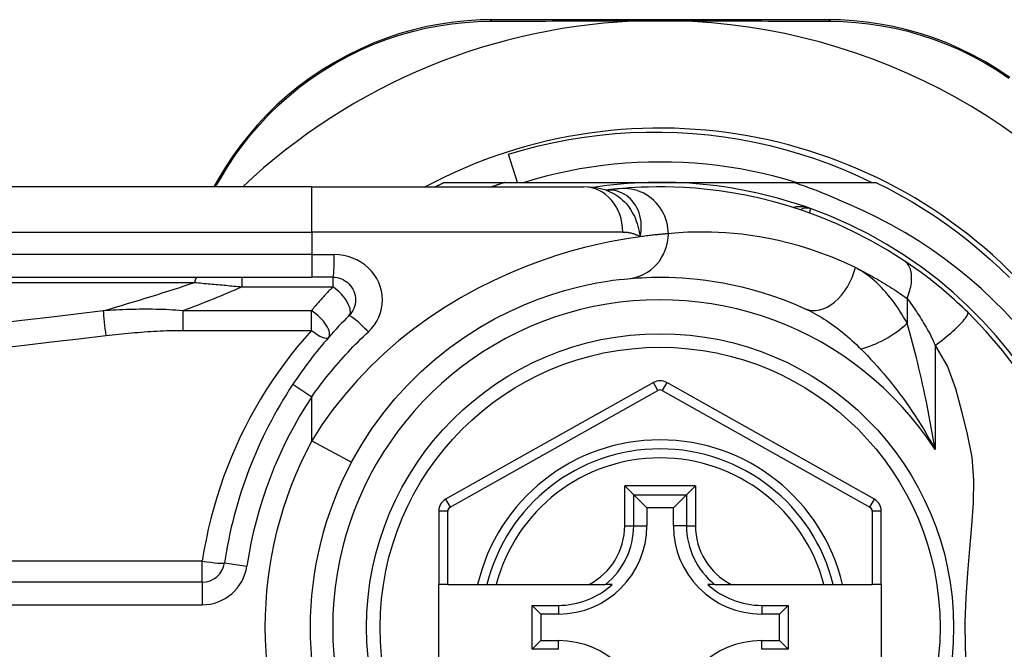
# Model space of a CAD drawing. Header units: inches. Extents: x 3.4 to 82.4, y 3.9 to 45.4.
# Tile 12 of 79: x 4.2 to 5.1, y 12.1 to 12.7. Entities that reach past the tile are written whole.
import ezdxf

# ---------------------------------------------------------------- set-up
doc = ezdxf.new("R2010")
doc.units = ezdxf.units.IN
doc.header["$MEASUREMENT"] = 0
doc.layers.add('Visible Edges(ANSI)', color=7, linetype='Continuous', lineweight=25)
doc.layers.add('Visible Tangent Edges(ANSI)', color=7, linetype='Continuous', lineweight=25)

msp = doc.modelspace()

# ---------------------------------------------------------------- linework, layer by layer
at = {"layer": 'Visible Edges(ANSI)'}
for p, q in [((4.92402, 12.67353), (4.63194, 12.67353)), ((4.65354, 12.5318), (4.6456, 12.55641)), ((4.39316, 12.53553), (4.38874, 12.52786)), ((4.4741, 12.52786), (3.82503, 12.52786)), ((4.4741, 12.52786), (4.71136, 12.52786)), ((4.58971, 12.5318), (4.64277, 12.5318)), ((4.64277, 12.5318), (4.77779, 12.5318)), ((4.73053, 12.52494), (4.73049, 12.52493)), ((4.77779, 12.5318), (4.89371, 12.5318)), ((4.89371, 12.5318), (4.96587, 12.5318)), ((3.82503, 12.44912), (4.4741, 12.44912)), ((4.49253, 12.44912), (4.4741, 12.44912)), ((4.77201, 12.35729), (4.59082, 12.25565)), ((4.96459, 12.25565), (4.78357, 12.35729)), ((4.74695, 12.26736), (4.7548, 12.25951)), ((4.7548, 12.25951), (4.76622, 12.24809)), ((4.80078, 12.25951), (4.78936, 12.24809)), ((4.80078, 12.25951), (4.80863, 12.26736)), ((4.58479, 12.24535), (4.58479, 12.1814)), ((4.76622, 12.24809), (4.76622, 12.23258)), ((4.78936, 12.24809), (4.76622, 12.24809)), ((4.78936, 12.23258), (4.78936, 12.24809)), ((4.97062, 12.1814), (4.97062, 12.24536)), ((4.37859, 12.18336), (3.72661, 12.18336)), ((4.59266, 12.1814), (4.58479, 12.1814)), ((4.58479, 12.1066), (4.58479, 12.1814)), ((4.59266, 12.1814), (4.61874, 12.1814)), ((4.61874, 12.1814), (4.62684, 12.1814)), ((4.62684, 12.1814), (4.63497, 12.1814)), ((4.63497, 12.1814), (4.71595, 12.1814)), ((4.71595, 12.1814), (4.73023, 12.1814)), ((4.73614, 12.1814), (4.73023, 12.1814)), ((4.82536, 12.1814), (4.81945, 12.1814)), ((4.82536, 12.1814), (4.83963, 12.1814)), ((4.83963, 12.1814), (4.92061, 12.1814)), ((4.92061, 12.1814), (4.92874, 12.1814)), ((4.92874, 12.1814), (4.93684, 12.1814)), ((4.93684, 12.1814), (4.96274, 12.1814)), ((4.97062, 12.1814), (4.96274, 12.1814)), ((4.97062, 12.1814), (4.97062, 12.1066)), ((4.66613, 12.12486), (4.66613, 12.16315)), ((4.66613, 12.16315), (4.6737, 12.15557)), ((4.66613, 12.16315), (4.68921, 12.16315)), ((4.86637, 12.16315), (4.88945, 12.16315)), ((4.88945, 12.16315), (4.88188, 12.15557)), ((4.88945, 12.16315), (4.88945, 12.12486)), ((4.6737, 12.15557), (4.6737, 12.13243)), ((4.68921, 12.15557), (4.6737, 12.15557)), ((4.88188, 12.15557), (4.86637, 12.15557)), ((4.88188, 12.13243), (4.88188, 12.15557)), ((4.66613, 12.12486), (4.6737, 12.13243)), ((4.6737, 12.13243), (4.68921, 12.13243)), ((4.86637, 12.13243), (4.88188, 12.13243)), ((4.88945, 12.12486), (4.88188, 12.13243)), ((4.68921, 12.12486), (4.66613, 12.12486)), ((4.88945, 12.12486), (4.86637, 12.12486))]:
    msp.add_line(p, q, dxfattribs=at)
at = {"layer": 'Visible Edges(ANSI)', "flags": 128}
for points in [[(4.63194, 12.67353), (4.62081, 12.6733), (4.60945, 12.67261), (4.59791, 12.67142), (4.58625, 12.66971), (4.57452, 12.66748), (4.56276, 12.6647), (4.551, 12.66137), (4.53928, 12.65748), (4.52765, 12.65301), (4.51616, 12.64798), (4.50486, 12.64242), (4.49381, 12.63634), (4.48303, 12.62978), (4.4726, 12.62276), (4.46254, 12.61531), (4.45292, 12.60746), (4.44375, 12.59925), (4.43506, 12.59074), (4.42685, 12.58196), (4.41911, 12.57296), (4.41187, 12.56377), (4.40513, 12.55444), (4.39889, 12.54501), (4.39316, 12.53553)], [(4.76547, 12.67253), (4.7665, 12.67255), (4.76753, 12.67258), (4.76856, 12.67259), (4.76959, 12.67261), (4.77062, 12.67262), (4.77165, 12.67264), (4.77268, 12.67265), (4.7737, 12.67265), (4.77473, 12.67266), (4.77575, 12.67267), (4.77677, 12.67267), (4.7778, 12.67267), (4.77882, 12.67267), (4.77985, 12.67267), (4.78087, 12.67266), (4.7819, 12.67265), (4.78292, 12.67265), (4.78395, 12.67264), (4.78497, 12.67262), (4.786, 12.67261), (4.78703, 12.67259), (4.78806, 12.67258), (4.78908, 12.67255), (4.79011, 12.67253)], [(5.08278, 12.62316), (5.07234, 12.63015), (5.06157, 12.63668), (5.05053, 12.64272), (5.03926, 12.64825), (5.0278, 12.65324), (5.0162, 12.65765), (5.00453, 12.66149), (4.99281, 12.66477), (4.98111, 12.66751), (4.96944, 12.66972), (4.95786, 12.67141), (4.94641, 12.67259), (4.93511, 12.6733), (4.92402, 12.67353)], [(4.6456, 12.55641), (4.65866, 12.56021), (4.67181, 12.5636), (4.68504, 12.56657), (4.69835, 12.56913), (4.71173, 12.57126), (4.72517, 12.57297), (4.73865, 12.57426), (4.75216, 12.57513), (4.76571, 12.57558), (4.77927, 12.5756), (4.79283, 12.57519), (4.8064, 12.57435), (4.81994, 12.57309), (4.83342, 12.5714), (4.84682, 12.56929), (4.86014, 12.56677), (4.87337, 12.56382), (4.88649, 12.56046), (4.89949, 12.5567), (4.91237, 12.55252), (4.92512, 12.54794), (4.93773, 12.54296), (4.95018, 12.53758), (4.96247, 12.5318)], [(4.89634, 12.5318), (4.88672, 12.53461), (4.87703, 12.53718), (4.86728, 12.53952), (4.85747, 12.54161), (4.84762, 12.54346), (4.83772, 12.54506), (4.82779, 12.54642), (4.81783, 12.54753), (4.80784, 12.5484), (4.79783, 12.54902), (4.78782, 12.54939), (4.77779, 12.54951), (4.76777, 12.54939), (4.75775, 12.54902), (4.74774, 12.5484), (4.73775, 12.54753), (4.72779, 12.54642), (4.71786, 12.54506), (4.70796, 12.54346), (4.69811, 12.54161), (4.6883, 12.53952), (4.67855, 12.53718), (4.66886, 12.53461), (4.65924, 12.5318)], [(4.5818, 12.52786), (4.58212, 12.52803), (4.58245, 12.52819), (4.58278, 12.52836), (4.58311, 12.52853), (4.58344, 12.52869), (4.58377, 12.52886), (4.58409, 12.52902), (4.58442, 12.52919), (4.58475, 12.52935), (4.58508, 12.52952), (4.58541, 12.52968), (4.58574, 12.52985), (4.58607, 12.53001), (4.5864, 12.53018), (4.58673, 12.53034), (4.58706, 12.5305), (4.58739, 12.53066), (4.58772, 12.53083), (4.58805, 12.53099), (4.58838, 12.53115), (4.58871, 12.53131), (4.58904, 12.53147), (4.58937, 12.53164), (4.58971, 12.5318)], [(4.64277, 12.5318), (4.64228, 12.53164), (4.6418, 12.53148), (4.64131, 12.53132), (4.64083, 12.53116), (4.64034, 12.53101), (4.63986, 12.53085), (4.63937, 12.53068), (4.63889, 12.53052), (4.6384, 12.53036), (4.63792, 12.5302), (4.63743, 12.53004), (4.63695, 12.52987), (4.63647, 12.52971), (4.63598, 12.52954), (4.6355, 12.52938), (4.63502, 12.52921), (4.63454, 12.52904), (4.63405, 12.52888), (4.63357, 12.52871), (4.63309, 12.52854), (4.63261, 12.52837), (4.63213, 12.5282), (4.63164, 12.52803), (4.63116, 12.52786)], [(4.73079, 12.52484), (4.7209, 12.52716), (4.71136, 12.52786)], [(4.74254, 12.52624), (4.74219, 12.52621), (4.74184, 12.52617), (4.74147, 12.52614), (4.74109, 12.5261), (4.74069, 12.52606), (4.74028, 12.52602), (4.73986, 12.52598), (4.73942, 12.52594), (4.73897, 12.52589), (4.7385, 12.52584), (4.73802, 12.52579), (4.73753, 12.52574), (4.73702, 12.52569), (4.7365, 12.52563), (4.73596, 12.52557), (4.73541, 12.52551), (4.73485, 12.52545), (4.73428, 12.52539), (4.73369, 12.52532), (4.73308, 12.52525), (4.73247, 12.52517), (4.73184, 12.5251), (4.73119, 12.52502), (4.73053, 12.52494)], [(4.99073, 12.46338), (4.97595, 12.47276), (4.96117, 12.48122), (4.94649, 12.4888), (4.93198, 12.49553), (4.91772, 12.50144), (4.9038, 12.50659), (4.89024, 12.51102), (4.87709, 12.51479), (4.8644, 12.51796), (4.85219, 12.52058), (4.84049, 12.5227), (4.82933, 12.52438), (4.81873, 12.52567), (4.80871, 12.52661), (4.79928, 12.52726), (4.79045, 12.52765), (4.78223, 12.52783), (4.77464, 12.52785), (4.76767, 12.52773), (4.76135, 12.52751), (4.75567, 12.52722), (4.75063, 12.5269), (4.74626, 12.52656), (4.74254, 12.52624)], [(4.94193, 12.51266), (4.93997, 12.51358), (4.938, 12.51449), (4.93603, 12.51539), (4.93406, 12.51628), (4.93208, 12.51716), (4.9301, 12.51802), (4.92812, 12.51888), (4.92612, 12.51973), (4.92413, 12.52056), (4.92213, 12.52139), (4.92013, 12.5222), (4.91812, 12.523), (4.91611, 12.5238), (4.91409, 12.52458), (4.91207, 12.52535), (4.91005, 12.52611), (4.90802, 12.52686), (4.90598, 12.5276), (4.90395, 12.52832), (4.90191, 12.52904), (4.89986, 12.52975), (4.89782, 12.53044), (4.89577, 12.53112), (4.89371, 12.5318)], [(4.96587, 12.5318), (4.97659, 12.52642), (4.98715, 12.52074), (4.99755, 12.51477), (5.00777, 12.50851), (5.01782, 12.50198), (5.02769, 12.49516), (5.03736, 12.48807), (5.04683, 12.48072), (5.05609, 12.47311), (5.06513, 12.46524), (5.07396, 12.45712), (5.08255, 12.44876)], [(5.08711, 12.4096), (5.07771, 12.4197), (5.06797, 12.42948), (5.0579, 12.43893), (5.0475, 12.44804), (5.0368, 12.45679), (5.02581, 12.46517), (5.01456, 12.47316), (5.00305, 12.48076), (4.99128, 12.48796), (4.97928, 12.49476), (4.96704, 12.50114), (4.95459, 12.50711), (4.94193, 12.51266)], [(5.04597, 12.41864), (5.04375, 12.42079), (5.0415, 12.42293), (5.03923, 12.42506), (5.03694, 12.42718), (5.03462, 12.42928), (5.03228, 12.43137), (5.02993, 12.43344), (5.02757, 12.43548), (5.02521, 12.43748), (5.02285, 12.43946), (5.02049, 12.4414), (5.01813, 12.44331), (5.01578, 12.44518), (5.01343, 12.44702), (5.0111, 12.44882), (5.00877, 12.45059), (5.00645, 12.45232), (5.00415, 12.45402), (5.00185, 12.45568), (4.99958, 12.4573), (4.99733, 12.45888), (4.9951, 12.46043), (4.9929, 12.46193), (4.99073, 12.46338)], [(4.49253, 12.44912), (4.49445, 12.44902), (4.49635, 12.44873), (4.49822, 12.44826), (4.50003, 12.4476), (4.50177, 12.44678), (4.50343, 12.4458), (4.50498, 12.44467), (4.50641, 12.44338), (4.50771, 12.44196), (4.50885, 12.44041), (4.50985, 12.43875), (4.51067, 12.437), (4.51133, 12.43518), (4.51181, 12.4333), (4.51211, 12.43138), (4.51221, 12.42946), (4.51212, 12.42753), (4.51183, 12.42561), (4.51136, 12.42373), (4.51071, 12.4219), (4.50989, 12.42015), (4.50889, 12.41849), (4.50773, 12.41694), (4.50644, 12.41551)], [(4.50881, 12.28803), (4.5171, 12.30254), (4.52619, 12.31661), (4.53604, 12.33015), (4.54659, 12.34309), (4.55778, 12.35538), (4.56953, 12.36697), (4.58176, 12.37781), (4.59439, 12.38784), (4.60732, 12.39701), (4.62042, 12.40529), (4.63354, 12.41272), (4.64654, 12.4193), (4.65929, 12.42505), (4.67162, 12.43), (4.68341, 12.43415), (4.69449, 12.43753), (4.70476, 12.44029), (4.71415, 12.44249), (4.72263, 12.4442), (4.73015, 12.44549), (4.73667, 12.44643), (4.74214, 12.44709), (4.74652, 12.44753), (4.74977, 12.44783)], [(4.74977, 12.44783), (4.75223, 12.44805), (4.75507, 12.44827), (4.75829, 12.4485), (4.76188, 12.44871), (4.76586, 12.44889), (4.7702, 12.44903), (4.7749, 12.44911), (4.77997, 12.44911), (4.78539, 12.44903), (4.79115, 12.44883), (4.79725, 12.44851), (4.80369, 12.44803), (4.81046, 12.44738), (4.81756, 12.44652), (4.82499, 12.44545), (4.83275, 12.44413), (4.84083, 12.44253), (4.8492, 12.44064), (4.85785, 12.43842), (4.86674, 12.43586), (4.87585, 12.43293), (4.88516, 12.4296), (4.89464, 12.42586), (4.90426, 12.42168)], [(4.50644, 12.41551), (4.50419, 12.41324), (4.50196, 12.41095), (4.49974, 12.40864), (4.49754, 12.40631), (4.49535, 12.40396), (4.49319, 12.40159), (4.49104, 12.39919), (4.48892, 12.39678), (4.48681, 12.39435), (4.48472, 12.3919), (4.48265, 12.38944), (4.4806, 12.38695), (4.47857, 12.38445), (4.47656, 12.38193), (4.47458, 12.37939), (4.47261, 12.37684), (4.47067, 12.37427), (4.46874, 12.37168), (4.46684, 12.36908), (4.46497, 12.36646), (4.46311, 12.36383), (4.46128, 12.36118), (4.45947, 12.35852), (4.45768, 12.35585)], [(5.08969, 12.36777), (5.07636, 12.38531), (5.06208, 12.40193), (5.04597, 12.41864)]]:
    msp.add_lwpolyline(points, dxfattribs=at)
at = {"layer": 'Visible Edges(ANSI)'}
msp.add_circle((4.77779, 12.144), 0.25591, dxfattribs=at)
for centre, radius, start, end in [((4.77779, 12.14315), 0.52953, 91.33308, 133.40464), ((4.77779, 12.14315), 0.52953, 33.07249, 88.66692), ((4.77779, 12.144), 0.43504, 241.92751, 118.07249), ((4.77779, 12.144), 0.3878, 70.21195, 98.66609), ((4.77779, 12.144), 0.3878, 261.33391, 70.21195), ((4.90574, 12.49964), 0.00984, 70.21195, 123.93658), ((4.77779, 12.144), 0.38386, 146.50369, 171.58673), ((4.77779, 12.34699), 0.01181, 60.68681, 119.29123), ((4.77779, 12.144), 0.15551, 13.91643, 166.08357), ((4.77779, 12.144), 0.30512, 151.83282, 208.16718), ((4.5966, 12.24535), 0.01181, 119.29123, 180), ((4.95881, 12.24536), 0.01181, 0, 60.68681), ((4.68921, 12.23258), 0.07702, 270, 0), ((4.86637, 12.23258), 0.07702, 180, 270), ((4.37859, 12.20304), 0.01969, 270, 351.58673), ((4.68921, 12.23258), 0.06944, 270, 312.51741), ((4.86637, 12.23258), 0.06944, 227.48259, 270), ((4.68921, 12.05542), 0.07702, 0, 90), ((4.86637, 12.05542), 0.07702, 90, 180)]:
    msp.add_arc(centre, radius, start, end, dxfattribs=at)
at = {"layer": 'Visible Tangent Edges(ANSI)'}
for p, q in [((4.39023, 12.52786), (4.39555, 12.537)), ((4.4741, 12.48849), (4.4741, 12.52786)), ((3.82503, 12.48849), (4.4741, 12.48849)), ((4.74525, 12.48849), (4.4741, 12.48849)), ((4.4741, 12.48849), (4.4741, 12.4688)), ((4.4741, 12.4688), (3.82503, 12.4688)), ((4.4741, 12.4688), (4.4741, 12.44912)), ((4.4741, 12.4688), (4.49376, 12.4688)), ((4.41318, 12.44912), (4.41318, 12.44078)), ((4.49253, 12.44912), (4.49253, 12.44078)), ((3.82271, 12.44452), (4.37185, 12.44452)), ((4.41318, 12.44078), (4.49253, 12.44078)), ((4.99319, 12.43063), (4.99319, 12.40896)), ((4.36155, 12.41989), (4.36155, 12.40279)), ((4.47375, 12.41989), (4.36155, 12.41989)), ((4.47375, 12.40279), (4.47375, 12.41989)), ((4.36155, 12.40279), (4.47375, 12.40279)), ((5.0175, 12.38948), (5.0175, 12.29896)), ((4.45768, 12.35585), (4.4741, 12.34498)), ((4.77586, 12.35043), (4.77201, 12.35729)), ((4.78357, 12.35729), (4.77972, 12.35043)), ((4.4741, 12.30662), (4.4741, 12.34498)), ((4.59468, 12.24879), (4.77586, 12.35043)), ((4.77972, 12.35043), (4.96073, 12.24879)), ((4.4741, 12.30662), (4.50881, 12.28803)), ((4.74695, 12.23258), (4.74695, 12.26736)), ((4.80863, 12.26736), (4.74695, 12.26736)), ((4.7548, 12.23258), (4.7548, 12.25951)), ((4.7548, 12.25951), (4.80078, 12.25951)), ((4.80078, 12.25951), (4.80078, 12.23258)), ((4.80863, 12.26736), (4.80863, 12.23258)), ((4.59082, 12.25565), (4.59468, 12.24879)), ((4.96073, 12.24879), (4.96459, 12.25565)), ((4.59266, 12.24535), (4.58479, 12.24535)), ((4.59266, 12.1814), (4.59266, 12.24535)), ((4.97062, 12.24536), (4.96274, 12.24536)), ((4.96274, 12.24536), (4.96274, 12.1814)), ((4.74695, 12.23258), (4.7548, 12.23258)), ((4.7548, 12.23258), (4.76622, 12.23258)), ((4.80078, 12.23258), (4.78936, 12.23258)), ((4.80078, 12.23258), (4.80863, 12.23258)), ((4.37859, 12.20165), (3.72661, 12.20165)), ((4.37859, 12.18336), (4.37859, 12.20165)), ((4.39806, 12.20016), (4.41754, 12.19728)), ((4.37859, 12.18336), (4.37859, 12.16367)), ((3.72661, 12.16367), (4.37859, 12.16367)), ((4.68921, 12.16315), (4.68921, 12.15557)), ((4.86637, 12.16315), (4.86637, 12.15557)), ((4.68921, 12.12486), (4.68921, 12.13243)), ((4.86637, 12.12486), (4.86637, 12.13243))]:
    msp.add_line(p, q, dxfattribs=at)
at = {"layer": 'Visible Tangent Edges(ANSI)', "flags": 128}
for points in [[(4.39555, 12.537), (4.4012, 12.54626), (4.40734, 12.55546), (4.41397, 12.56457), (4.42109, 12.57354), (4.42868, 12.58233), (4.43675, 12.59091), (4.44528, 12.59922), (4.45426, 12.60724), (4.4637, 12.61492), (4.47355, 12.62221), (4.48377, 12.62907), (4.49432, 12.6355), (4.50515, 12.64145), (4.51621, 12.6469), (4.52746, 12.65184), (4.53884, 12.65623), (4.55031, 12.66006), (4.56182, 12.66334), (4.57333, 12.66608), (4.5848, 12.6683), (4.59621, 12.67001), (4.6075, 12.67121), (4.61862, 12.67193), (4.62951, 12.6722)], [(4.62951, 12.6722), (4.63474, 12.67222), (4.64002, 12.67224), (4.64534, 12.67226), (4.6507, 12.67229), (4.6561, 12.67231), (4.66154, 12.67232), (4.66703, 12.67234), (4.67255, 12.67236), (4.67811, 12.67238), (4.68371, 12.6724), (4.68935, 12.67241), (4.69502, 12.67243), (4.70073, 12.67244), (4.70648, 12.67245), (4.71225, 12.67247), (4.71806, 12.67248), (4.7239, 12.67249), (4.72978, 12.6725), (4.73568, 12.67251), (4.74161, 12.67251), (4.74755, 12.67252), (4.75351, 12.67252), (4.75949, 12.67253), (4.76547, 12.67253)], [(4.79011, 12.67253), (4.7961, 12.67253), (4.80208, 12.67252), (4.80806, 12.67252), (4.81401, 12.67251), (4.81995, 12.67251), (4.82586, 12.6725), (4.83174, 12.67249), (4.83759, 12.67248), (4.84341, 12.67247), (4.8492, 12.67245), (4.85496, 12.67244), (4.86069, 12.67243), (4.86639, 12.67241), (4.87205, 12.67239), (4.87768, 12.67238), (4.88326, 12.67236), (4.88881, 12.67234), (4.89432, 12.67232), (4.89979, 12.6723), (4.90522, 12.67228), (4.9106, 12.67226), (4.91593, 12.67224), (4.92122, 12.67222), (4.92646, 12.6722)], [(4.92646, 12.6722), (4.93731, 12.67193), (4.94836, 12.6712), (4.95957, 12.67), (4.9709, 12.66831), (4.98232, 12.66611), (4.99377, 12.66341), (5.00523, 12.66017), (5.01666, 12.65639), (5.02801, 12.65206), (5.03922, 12.64717), (5.05026, 12.64174), (5.06107, 12.63582), (5.07161, 12.62943), (5.08184, 12.62259)], [(4.73181, 12.52504), (4.73174, 12.52503), (4.73167, 12.52503), (4.7316, 12.52502), (4.73153, 12.52502), (4.73146, 12.52502), (4.7314, 12.52501), (4.73133, 12.52501), (4.73127, 12.525), (4.73121, 12.525), (4.73116, 12.525), (4.7311, 12.52499), (4.73105, 12.52499), (4.731, 12.52498), (4.73095, 12.52498), (4.7309, 12.52498), (4.73085, 12.52497), (4.73081, 12.52497), (4.73076, 12.52496), (4.73072, 12.52496), (4.73068, 12.52496), (4.73064, 12.52495), (4.7306, 12.52495), (4.73057, 12.52494), (4.73053, 12.52494)], [(4.76032, 12.48435), (4.7609, 12.48709), (4.76126, 12.48981), (4.76143, 12.49251), (4.76141, 12.49516), (4.7612, 12.49777), (4.76081, 12.50033), (4.76024, 12.50281), (4.7595, 12.50521), (4.7586, 12.50752), (4.75754, 12.50972), (4.75633, 12.51181), (4.75499, 12.51377), (4.75352, 12.51559), (4.75194, 12.51728), (4.75024, 12.51882), (4.74844, 12.52021), (4.74655, 12.52143), (4.74459, 12.52248), (4.74256, 12.52335), (4.74048, 12.52405), (4.73834, 12.52457), (4.73618, 12.52491), (4.73399, 12.52507), (4.73181, 12.52504)], [(4.78502, 12.48703), (4.78493, 12.48949), (4.78469, 12.49199), (4.78429, 12.49454), (4.7837, 12.49711), (4.78293, 12.49968), (4.78196, 12.50224), (4.78081, 12.50477), (4.77946, 12.50723), (4.77793, 12.50962), (4.77621, 12.51191), (4.77433, 12.51408), (4.77229, 12.5161), (4.77011, 12.51797), (4.7678, 12.51967), (4.76539, 12.52119), (4.7629, 12.52251), (4.76035, 12.52364), (4.75777, 12.52457), (4.75516, 12.5253), (4.75256, 12.52584), (4.74998, 12.5262), (4.74744, 12.52637), (4.74495, 12.52638), (4.74254, 12.52624)], [(4.73078, 12.52484), (4.73273, 12.52415), (4.73465, 12.52334), (4.73653, 12.52243), (4.73837, 12.52141), (4.74015, 12.52029), (4.74188, 12.51907), (4.74355, 12.51775), (4.74516, 12.51634), (4.7467, 12.51484), (4.74818, 12.51326), (4.74958, 12.51159), (4.7509, 12.50984), (4.75214, 12.50802), (4.7533, 12.50614), (4.75438, 12.50419), (4.75536, 12.50219), (4.75626, 12.50013), (4.75708, 12.49802), (4.75781, 12.49586), (4.75846, 12.49364), (4.75904, 12.49139), (4.75954, 12.48908), (4.75997, 12.48674), (4.76032, 12.48435)], [(4.90908, 12.5089), (4.90847, 12.50911), (4.90785, 12.50931), (4.90723, 12.50949), (4.90661, 12.50966), (4.90598, 12.50982), (4.90535, 12.50997), (4.90472, 12.5101), (4.90408, 12.51021), (4.90344, 12.51031), (4.90281, 12.5104), (4.90217, 12.51047), (4.90153, 12.51052), (4.90089, 12.51056), (4.90025, 12.51058), (4.89962, 12.51059), (4.89898, 12.51058), (4.89835, 12.51055), (4.89771, 12.5105), (4.89708, 12.51044), (4.89646, 12.51036), (4.89584, 12.51026), (4.89522, 12.51014), (4.89461, 12.51), (4.89401, 12.50984)], [(4.90825, 12.50501), (4.90832, 12.50531), (4.90838, 12.5056), (4.90844, 12.50588), (4.90849, 12.50615), (4.90855, 12.5064), (4.9086, 12.50665), (4.90865, 12.50689), (4.9087, 12.50711), (4.90874, 12.50732), (4.90878, 12.50752), (4.90882, 12.5077), (4.90886, 12.50788), (4.90889, 12.50804), (4.90892, 12.50818), (4.90895, 12.50832), (4.90898, 12.50844), (4.909, 12.50854), (4.90902, 12.50864), (4.90904, 12.50872), (4.90905, 12.50878), (4.90906, 12.50883), (4.90907, 12.50887), (4.90907, 12.50889), (4.90908, 12.5089)], [(4.76032, 12.48435), (4.75235, 12.48319), (4.74348, 12.48172), (4.73377, 12.4799), (4.72325, 12.47767), (4.71197, 12.47497), (4.69998, 12.47175), (4.68735, 12.46793), (4.67421, 12.46348), (4.66065, 12.4584), (4.64678, 12.45268), (4.63272, 12.44629), (4.61856, 12.43924), (4.60443, 12.43152), (4.59042, 12.4231), (4.57664, 12.41398), (4.56319, 12.40421), (4.55012, 12.39382), (4.53748, 12.38284), (4.52536, 12.3713), (4.51379, 12.35925), (4.50285, 12.34671), (4.49257, 12.33372), (4.48297, 12.32034), (4.4741, 12.30662)], [(4.74525, 12.48849), (4.74594, 12.48848), (4.74663, 12.48846), (4.74732, 12.48843), (4.74799, 12.48838), (4.74867, 12.48832), (4.74934, 12.48824), (4.75, 12.48815), (4.75066, 12.48805), (4.75131, 12.48793), (4.75196, 12.48779), (4.7526, 12.48765), (4.75323, 12.48748), (4.75386, 12.4873), (4.75448, 12.48711), (4.7551, 12.4869), (4.75571, 12.48668), (4.75631, 12.48644), (4.7569, 12.48619), (4.75749, 12.48592), (4.75807, 12.48564), (4.75865, 12.48534), (4.75921, 12.48502), (4.75977, 12.48469), (4.76032, 12.48435)], [(4.78502, 12.48703), (4.78443, 12.48699), (4.78381, 12.48693), (4.78314, 12.48688), (4.78244, 12.48682), (4.78169, 12.48676), (4.78091, 12.48669), (4.78009, 12.48661), (4.77923, 12.48654), (4.77833, 12.48645), (4.7774, 12.48636), (4.77642, 12.48626), (4.77541, 12.48616), (4.77436, 12.48605), (4.77327, 12.48594), (4.77214, 12.48581), (4.77097, 12.48568), (4.76977, 12.48555), (4.76853, 12.4854), (4.76726, 12.48525), (4.76594, 12.48508), (4.76459, 12.48491), (4.7632, 12.48474), (4.76178, 12.48455), (4.76032, 12.48435)], [(4.94804, 12.45751), (4.93789, 12.46223), (4.92789, 12.46645), (4.91806, 12.47021), (4.90845, 12.47352), (4.89907, 12.47641), (4.88994, 12.47892), (4.88111, 12.48106), (4.87258, 12.48285), (4.86439, 12.48434), (4.85655, 12.48556), (4.84906, 12.48652), (4.84191, 12.48726), (4.83512, 12.4878), (4.82868, 12.48817), (4.82261, 12.48839), (4.81689, 12.48848), (4.81154, 12.48847), (4.80657, 12.48838), (4.80199, 12.48823), (4.7978, 12.48802), (4.79401, 12.48778), (4.79061, 12.48753), (4.78761, 12.48728), (4.78502, 12.48703)], [(4.52344, 12.40159), (4.5262, 12.40444), (4.52866, 12.40755), (4.53079, 12.41087), (4.53255, 12.41437), (4.53394, 12.41802), (4.53494, 12.42179), (4.53555, 12.42562), (4.53575, 12.42948), (4.53553, 12.43334), (4.5349, 12.43716), (4.53387, 12.44092), (4.53247, 12.44457), (4.5307, 12.44807), (4.52859, 12.45139), (4.52614, 12.45449), (4.52338, 12.45733), (4.52033, 12.4599), (4.51702, 12.46217), (4.51348, 12.46413), (4.50976, 12.46577), (4.50589, 12.46708), (4.50191, 12.46803), (4.49785, 12.46861), (4.49376, 12.4688)], [(4.94804, 12.45751), (4.94989, 12.45659), (4.95175, 12.45567), (4.95361, 12.45472), (4.95548, 12.45376), (4.95735, 12.45278), (4.95922, 12.45178), (4.96109, 12.45076), (4.96297, 12.44972), (4.96485, 12.44867), (4.96674, 12.4476), (4.96862, 12.44651), (4.97051, 12.4454), (4.9724, 12.44427), (4.97429, 12.44312), (4.97618, 12.44196), (4.97807, 12.44078), (4.97996, 12.43958), (4.98185, 12.43836), (4.98374, 12.43712), (4.98563, 12.43586), (4.98752, 12.43458), (4.98941, 12.43328), (4.9913, 12.43197), (4.99319, 12.43063)], [(4.99319, 12.40896), (4.99168, 12.41168), (4.99012, 12.41435), (4.98853, 12.41698), (4.9869, 12.41956), (4.98523, 12.42208), (4.98353, 12.42456), (4.98179, 12.42698), (4.98003, 12.42934), (4.97823, 12.43164), (4.9764, 12.43388), (4.97454, 12.43606), (4.97265, 12.43817), (4.97074, 12.44022), (4.96879, 12.4422), (4.96682, 12.4441), (4.96482, 12.44593), (4.96279, 12.44769), (4.96074, 12.44937), (4.95867, 12.45096), (4.95657, 12.45247), (4.95446, 12.45388), (4.95233, 12.45519), (4.95019, 12.4564), (4.94804, 12.45751)], [(4.99319, 12.43063), (4.99386, 12.4323), (4.99447, 12.434), (4.99503, 12.43571), (4.99553, 12.43743), (4.99597, 12.43915), (4.99634, 12.44086), (4.99665, 12.44256), (4.99688, 12.44424), (4.99704, 12.4459), (4.99712, 12.44752), (4.99712, 12.44909), (4.99705, 12.45062), (4.9969, 12.45209), (4.99667, 12.4535), (4.99636, 12.45484), (4.99599, 12.45612), (4.99554, 12.45732), (4.99502, 12.45843), (4.99444, 12.45947), (4.9938, 12.46042), (4.99311, 12.46129), (4.99236, 12.46207), (4.99156, 12.46277), (4.99073, 12.46338)], [(4.37185, 12.44452), (4.37355, 12.44438), (4.37525, 12.44423), (4.37696, 12.44408), (4.37867, 12.44392), (4.38038, 12.44377), (4.38209, 12.44362), (4.38381, 12.44347), (4.38553, 12.44331), (4.38725, 12.44316), (4.38897, 12.443), (4.39069, 12.44285), (4.39241, 12.44269), (4.39414, 12.44253), (4.39586, 12.44238), (4.39759, 12.44222), (4.39932, 12.44206), (4.40105, 12.4419), (4.40278, 12.44174), (4.40451, 12.44158), (4.40624, 12.44142), (4.40798, 12.44126), (4.40971, 12.4411), (4.41144, 12.44094), (4.41318, 12.44078)], [(4.49253, 12.44078), (4.49172, 12.43994), (4.49092, 12.43909), (4.49012, 12.43825), (4.48932, 12.4374), (4.48852, 12.43655), (4.48772, 12.4357), (4.48693, 12.43484), (4.48614, 12.43399), (4.48535, 12.43312), (4.48456, 12.43226), (4.48378, 12.43139), (4.48299, 12.43053), (4.48221, 12.42965), (4.48143, 12.42878), (4.48065, 12.4279), (4.47988, 12.42702), (4.47911, 12.42614), (4.47833, 12.42526), (4.47757, 12.42437), (4.4768, 12.42348), (4.47603, 12.42259), (4.47527, 12.42169), (4.47451, 12.42079), (4.47375, 12.41989)], [(4.99319, 12.43063), (4.99417, 12.42932), (4.99515, 12.42797), (4.99615, 12.42659), (4.99716, 12.42517), (4.99819, 12.42371), (4.99921, 12.42222), (5.00025, 12.4207), (5.00129, 12.41914), (5.00233, 12.41756), (5.00338, 12.41594), (5.00443, 12.41429), (5.00549, 12.41261), (5.00655, 12.4109), (5.0076, 12.40915), (5.00866, 12.40738), (5.00972, 12.40558), (5.01078, 12.40375), (5.01184, 12.4019), (5.01287, 12.39998), (5.01387, 12.398), (5.01484, 12.39595), (5.01577, 12.39385), (5.01665, 12.39169), (5.0175, 12.38948)], [(4.29225, 12.4198), (4.26858, 12.41696), (4.24491, 12.41412), (4.22124, 12.41126), (4.19757, 12.40839)], [(4.36155, 12.41989), (4.35862, 12.42014), (4.3557, 12.42035), (4.35277, 12.42054), (4.34985, 12.4207), (4.34694, 12.42084), (4.34403, 12.42095), (4.34112, 12.42104), (4.33822, 12.42111), (4.33532, 12.42115), (4.33242, 12.42118), (4.32953, 12.42118), (4.32664, 12.42117), (4.32376, 12.42114), (4.32087, 12.4211), (4.318, 12.42104), (4.31512, 12.42096), (4.31225, 12.42086), (4.30938, 12.42075), (4.30652, 12.42063), (4.30366, 12.42049), (4.3008, 12.42034), (4.29795, 12.42017), (4.2951, 12.41999), (4.29225, 12.4198)], [(4.90426, 12.42168), (4.90631, 12.42072), (4.90836, 12.41971), (4.91043, 12.41864), (4.9125, 12.41753), (4.91458, 12.41637), (4.91665, 12.41516), (4.91873, 12.41391), (4.92079, 12.41261), (4.92286, 12.41128), (4.92491, 12.4099), (4.92696, 12.40848), (4.92901, 12.40703), (4.93104, 12.40553), (4.93307, 12.404), (4.93509, 12.40242), (4.93711, 12.40081), (4.93911, 12.39917), (4.9411, 12.39748), (4.94309, 12.39576), (4.94506, 12.39401), (4.94702, 12.39222), (4.94896, 12.3904), (4.95089, 12.38854), (4.9528, 12.38666)], [(5.0175, 12.38948), (5.01943, 12.39095), (5.0214, 12.39246), (5.02337, 12.39401), (5.02535, 12.3956), (5.02731, 12.39722), (5.02925, 12.39884), (5.03115, 12.40047), (5.03298, 12.40209), (5.03475, 12.40369), (5.03642, 12.40526), (5.03799, 12.40678), (5.03945, 12.40824), (5.04078, 12.40963), (5.04198, 12.41095), (5.04304, 12.41218), (5.04394, 12.41331), (5.0447, 12.41435), (5.0453, 12.41528), (5.04576, 12.4161), (5.04607, 12.41682), (5.04624, 12.41743), (5.04627, 12.41793), (5.04618, 12.41833), (5.04597, 12.41864)], [(5.0175, 12.29896), (5.01671, 12.30381), (5.01591, 12.30864), (5.01508, 12.31346), (5.01423, 12.31826), (5.01336, 12.32305), (5.01246, 12.32782), (5.01155, 12.33257), (5.01061, 12.3373), (5.00966, 12.34201), (5.00868, 12.3467), (5.00769, 12.35136), (5.00667, 12.356), (5.00564, 12.36061), (5.00459, 12.36519), (5.00351, 12.36975), (5.00243, 12.37429), (5.00132, 12.37879), (5.00019, 12.38326), (4.99906, 12.38768), (4.9979, 12.39206), (4.99674, 12.39638), (4.99556, 12.40064), (4.99438, 12.40484), (4.99319, 12.40896)], [(4.19989, 12.38718), (4.22356, 12.38997), (4.24723, 12.39275), (4.2709, 12.39552), (4.29457, 12.39829)], [(4.29457, 12.39829), (4.29735, 12.3986), (4.30013, 12.39892), (4.30291, 12.39922), (4.30569, 12.39951), (4.30847, 12.3998), (4.31126, 12.40007), (4.31404, 12.40033), (4.31683, 12.40058), (4.31962, 12.40083), (4.32241, 12.40106), (4.3252, 12.40128), (4.32799, 12.40148), (4.33078, 12.40168), (4.33357, 12.40186), (4.33637, 12.40202), (4.33916, 12.40218), (4.34196, 12.40232), (4.34476, 12.40244), (4.34756, 12.40254), (4.35035, 12.40263), (4.35315, 12.4027), (4.35595, 12.40275), (4.35875, 12.40278), (4.36155, 12.40279)], [(4.47375, 12.40279), (4.46763, 12.3958), (4.46166, 12.38866), (4.45586, 12.38137), (4.45024, 12.37394), (4.44479, 12.36638), (4.43951, 12.35868), (4.43442, 12.35085), (4.42951, 12.34289), (4.42479, 12.33481), (4.42025, 12.32661), (4.41592, 12.3183), (4.41178, 12.30987), (4.40783, 12.30133), (4.4041, 12.29268), (4.40057, 12.28394), (4.39725, 12.2751), (4.39415, 12.26617), (4.39126, 12.25715), (4.38859, 12.24806), (4.38614, 12.2389), (4.38391, 12.22968), (4.38191, 12.22039), (4.38013, 12.21105), (4.37859, 12.20165)], [(4.4741, 12.34498), (4.47591, 12.34752), (4.47774, 12.35004), (4.47959, 12.35255), (4.48147, 12.35505), (4.48337, 12.35753), (4.48529, 12.36), (4.48724, 12.36246), (4.4892, 12.3649), (4.49119, 12.36732), (4.4932, 12.36973), (4.49524, 12.37212), (4.49729, 12.37449), (4.49936, 12.37685), (4.50146, 12.37919), (4.50357, 12.38151), (4.50571, 12.38382), (4.50786, 12.38611), (4.51003, 12.38838), (4.51222, 12.39063), (4.51443, 12.39286), (4.51666, 12.39507), (4.5189, 12.39726), (4.52116, 12.39943), (4.52344, 12.40159)], [(5.0175, 12.38948), (5.02826, 12.37125), (5.03533, 12.35219), (5.04054, 12.33251), (5.04562, 12.31241), (5.04966, 12.29224), (5.05109, 12.27235), (5.05075, 12.2526), (5.04937, 12.23269), (5.04755, 12.21243), (5.04574, 12.19162), (5.0443, 12.17014), (5.04356, 12.14842), (5.04381, 12.12679), (5.0447, 12.10511)], [(4.9528, 12.38666), (4.95565, 12.38378), (4.95851, 12.38082), (4.96138, 12.37778), (4.96426, 12.37467), (4.96713, 12.37148), (4.97, 12.36822), (4.97287, 12.36489), (4.97572, 12.3615), (4.97855, 12.35804), (4.98136, 12.35453), (4.98415, 12.35095), (4.98691, 12.34731), (4.98965, 12.34361), (4.99236, 12.33985), (4.99504, 12.33603), (4.99769, 12.33214), (5.00031, 12.32819), (5.00289, 12.32419), (5.00544, 12.32012), (5.00794, 12.316), (5.0104, 12.31182), (5.01281, 12.30759), (5.01518, 12.3033), (5.0175, 12.29896)]]:
    msp.add_lwpolyline(points, dxfattribs=at)
at = {"layer": 'Visible Tangent Edges(ANSI)'}
msp.add_circle((4.77779, 12.144), 0.24409, dxfattribs=at)
for centre, radius, start, end in [((4.77779, 12.144), 0.28543, 32.8812, 327.1188), ((4.77779, 12.144), 0.36417, 146.50369, 171.58673), ((4.77779, 12.34699), 0.00394, 60.68681, 119.29123), ((4.77779, 12.144), 0.34449, 151.83282, 208.16718), ((4.77779, 12.144), 0.16339, 13.23324, 166.76676), ((4.77779, 12.144), 0.14764, 14.67485, 165.32515), ((4.5966, 12.24535), 0.00394, 119.29123, 180), ((4.95881, 12.24536), 0.00394, 0, 60.68681), ((4.68921, 12.23258), 0.05775, 297.58522, 0), ((4.68921, 12.23258), 0.06559, 308.70967, 0), ((4.86637, 12.23258), 0.06559, 180, 231.29033), ((4.86637, 12.23258), 0.05775, 180, 242.41478), ((4.37859, 12.20304), 0.03937, 270, 351.58673)]:
    msp.add_arc(centre, radius, start, end, dxfattribs=at)
for centre, major_axis, ratio, start_param, end_param in [((4.63194, 12.66353), (0, 0.01), 0.487954, 0, 0.52137), ((4.92402, 12.66353), (0, 0.01), 0.488859, 5.761481, 6.283185), ((4.40182, 12.53054), (-0.00866, 0.00499), 0.493692, 5.759679, 6.283185), ((4.71136, 12.48849), (0, 0.03937), 0.860915, 4.712389, 6.283185), ((4.71777, 12.72135), (0.01245, -0.19646), 0.394768, 0.00408, 0.020515), ((4.74615, 12.48703), (0.00362, -0.0392), 0.987056, 0, 1.480007), ((4.49253, 12.4688), (0, -0.01969), 0.062411, 0, 1.570796), ((4.92057, 12.45751), (-0.01632, -0.03583), 0.663135, 0, 1.864107), ((4.37417, 12.42943), (0, 0.01969), 0.183721, 0, 0.697296), ((0.86224, 12.20436), (3.67256, 0.33874), 0.074886, 5.910747, 5.977199), ((0.87153, 12.144), (3.67247, 0.40075), 0.088107, 5.956893, 6.005683), ((4.49253, 12.42943), (0.01392, -0.01392), 0.446023, 0, 1.990559), ((4.29457, 12.40471), (0.00234, -0.01955), 0.041071, 3.825401, 5.042638), ((4.47375, 12.40935), (0.01483, -0.01294), 0.431187, 0, 1.930721), ((4.52036, 12.40159), (-0.01392, 0.01392), 0.111497, 4.601416, 6.283185), ((4.96889, 12.40896), (0.034, 0.01985), 0.367954, 4.019795, 5.274641), ((4.47375, 12.40935), (0.01483, -0.01294), 0.257129, 4.93314, 6.283185), ((4.37859, 12.20304), (0.01947, -0.00288), 0.069894, 4.722726, 6.283185)]:
    msp.add_ellipse(centre, major_axis=major_axis, ratio=ratio, start_param=start_param, end_param=end_param, dxfattribs=at)

doc.saveas('drawing.dxf')
